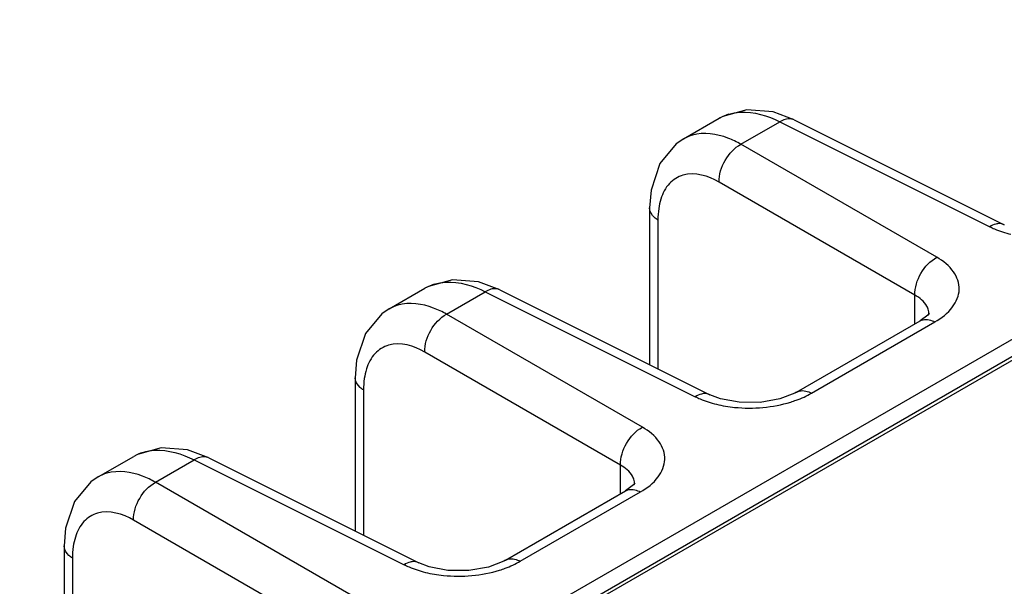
# Model space of a CAD drawing. Header units: inches. Extents: x 0 to 34, y 0 to 22.
# Tile 34 of 137: x 3.389 to 4.328, y 18.225 to 18.765. Entities that reach past the tile are written whole.
import ezdxf

# ---------------------------------------------------------------- set-up
doc = ezdxf.new("R2010")
doc.units = ezdxf.units.IN
doc.header["$LTSCALE"] = 1.87
doc.header["$MEASUREMENT"] = 0
doc.layers.get('0').update_dxf_attribs({"linetype": 'CONTINUOUS'})

msp = doc.modelspace()

# ---------------------------------------------------------------- linework, layer by layer
at = {"color": 7, "linetype": 'CONTINUOUS'}
for p, q in [((1.86348, 17.03278), (8.05667, 20.60865)), ((3.39563, 17.90104), (8.06904, 20.59941)), ((3.40114, 17.90058), (8.07452, 20.59893)), ((4.06003, 18.67284), (4.0566, 18.671)), ((4.12818, 18.66955), (4.1079, 18.67711)), ((4.02261, 18.65138), (4.05665, 18.67103)), ((4.07729, 18.6463), (4.11426, 18.66765)), ((4.11426, 18.66765), (4.31455, 18.56762)), ((4.12818, 18.66956), (4.32847, 18.56952)), ((4.02268, 18.65142), (4.01555, 18.64656)), ((4.26406, 18.53846), (4.07729, 18.6463)), ((4.2432, 18.50232), (4.05642, 18.61016)), ((3.99015, 18.58563), (3.99015, 18.43609)), ((3.99808, 18.574), (3.99808, 18.43213)), ((4.32849, 18.56951), (4.32847, 18.56952)), ((3.84735, 18.50741), (3.82707, 18.51497)), ((3.74179, 18.48923), (3.77582, 18.50889)), ((3.77921, 18.5107), (3.77578, 18.50886)), ((3.79646, 18.48416), (3.83344, 18.50551)), ((3.83344, 18.50551), (4.03372, 18.40547)), ((3.84735, 18.50741), (4.04764, 18.40737)), ((4.24319, 18.47495), (4.2432, 18.50232)), ((3.74186, 18.48927), (3.73472, 18.48441)), ((3.98323, 18.37632), (3.79646, 18.48416)), ((4.25667, 18.48402), (4.25667, 18.48408)), ((4.13042, 18.40983), (4.24809, 18.47777)), ((4.14447, 18.40878), (4.26212, 18.47672)), ((4.25547, 18.48339), (4.24809, 18.47777)), ((4.24809, 18.47777), (4.24809, 18.47777)), ((3.96237, 18.34017), (3.7756, 18.44802)), ((3.70932, 18.42349), (3.70932, 18.27732)), ((3.71726, 18.41186), (3.71726, 18.27336)), ((4.04766, 18.40736), (4.04764, 18.40737)), ((3.56966, 18.34707), (3.54938, 18.35463)), ((3.4641, 18.3289), (3.49813, 18.34855)), ((3.50152, 18.35036), (3.49808, 18.34852)), ((3.51877, 18.32382), (3.55574, 18.34517)), ((3.55574, 18.34517), (3.75603, 18.24514)), ((3.56966, 18.34707), (3.76995, 18.24704)), ((3.96237, 18.3128), (3.96237, 18.34017)), ((3.46416, 18.32894), (3.45703, 18.32408)), ((3.70554, 18.21598), (3.51877, 18.32382)), ((3.85273, 18.2495), (3.96726, 18.31563)), ((3.96726, 18.31563), (3.96727, 18.31563)), ((3.97464, 18.32124), (3.96727, 18.31563)), ((3.97585, 18.32188), (3.97585, 18.32194)), ((3.86677, 18.24845), (3.9813, 18.31457)), ((3.68468, 18.17984), (3.4979, 18.28768)), ((3.43163, 18.26315), (3.43163, 18.00636)), ((3.43956, 18.25152), (3.43956, 18.01094)), ((3.76997, 18.24703), (3.76995, 18.24704))]:
    msp.add_line(p, q, dxfattribs=at)
for points in [[(4.1079, 18.67711), (4.08285, 18.6792), (4.06003, 18.67284)], [(4.01555, 18.64656), (3.99993, 18.6278), (3.99148, 18.60254), (3.99015, 18.58562)], [(3.82707, 18.51497), (3.80203, 18.51705), (3.77921, 18.5107)], [(3.73472, 18.48441), (3.71911, 18.46565), (3.71065, 18.44039), (3.70933, 18.42347)], [(4.25672, 18.48476), (4.25683, 18.48522), (4.25547, 18.48339)], [(4.13042, 18.40983), (4.12883, 18.40895), (4.11428, 18.40332), (4.09545, 18.40002), (4.07543, 18.40011), (4.05771, 18.40347), (4.04766, 18.40736)], [(3.54938, 18.35463), (3.52434, 18.35672), (3.50152, 18.35036)], [(3.45703, 18.32408), (3.44141, 18.30532), (3.43296, 18.28006), (3.43163, 18.26314)], [(3.9759, 18.32261), (3.976, 18.32307), (3.97464, 18.32124)], [(3.85273, 18.2495), (3.85114, 18.24862), (3.83659, 18.24298), (3.81776, 18.23968), (3.79773, 18.23978), (3.78002, 18.24313), (3.76997, 18.24703)]]:
    msp.add_lwpolyline(points, dxfattribs=at)
for centre, radius, start, end in [((4.07788, 18.63416), 0.04254, 107.02037, 119.93979), ((4.0416, 18.61842), 0.03803, 106.26909, 119.8368), ((3.79706, 18.47202), 0.04254, 107.02037, 119.93979), ((3.76078, 18.45627), 0.03803, 106.26909, 119.8368), ((4.24152, 18.48407), 0.01515, 3.08372, 14.17241), ((4.24169, 18.48409), 0.01498, 359.98842, 3.0412), ((3.51936, 18.31168), 0.04254, 107.02037, 119.93979), ((3.48309, 18.29594), 0.03803, 106.26909, 119.8368), ((3.9607, 18.32192), 0.01515, 3.08372, 14.17241), ((3.96087, 18.32194), 0.01498, 359.98842, 3.0412)]:
    msp.add_arc(centre, radius, start, end, dxfattribs=at)
for points, knots in [([(4.06543, 18.67484), (4.06901, 18.67594), (4.08564, 18.67877), (4.10271, 18.67353), (4.11426, 18.66765)], [0, 0, 0, 0, 0.22406, 1, 1, 1, 1]), ([(4.12818, 18.66956), (4.12722, 18.67003), (4.12252, 18.67146), (4.11744, 18.66962), (4.11426, 18.66765)], [0, 0, 0, 0, 0.222633, 1, 1, 1, 1]), ([(4.07729, 18.6463), (4.07331, 18.64856), (4.0591, 18.65551), (4.04185, 18.65811), (4.03095, 18.65493)], [0, 0, 0, 0, 0.287044, 1, 1, 1, 1]), ([(4.05642, 18.61016), (4.05621, 18.61734), (4.06089, 18.63168), (4.07097, 18.64289), (4.07729, 18.6463)], [0, 0, 0, 0, 0.499994, 1, 1, 1, 1]), ([(4.05642, 18.61016), (4.04629, 18.61601), (4.02756, 18.62193), (4.00755, 18.60936), (4.00258, 18.59941), (4.00088, 18.59404)], [0, 0, 0, 0, 0.522796, 0.748226, 1, 1, 1, 1]), ([(3.99808, 18.574), (3.99689, 18.57474), (3.99304, 18.57751), (3.99015, 18.58222), (3.99014, 18.58562)], [0, 0, 0, 0, 0.291467, 1, 1, 1, 1]), ([(4.3223, 18.57051), (4.32167, 18.57044), (4.31893, 18.56993), (4.31636, 18.56874), (4.31455, 18.56762)], [0, 0, 0, 0, 0.230672, 1, 1, 1, 1]), ([(4.31455, 18.56762), (4.31606, 18.56686), (4.32258, 18.56387), (4.32944, 18.56167), (4.33475, 18.56038)], [0, 0, 0, 0, 0.237162, 1, 1, 1, 1]), ([(4.24319, 18.50232), (4.24298, 18.5095), (4.24766, 18.52384), (4.25774, 18.53505), (4.26406, 18.53846)], [0, 0, 0, 0, 0.499994, 1, 1, 1, 1]), ([(4.26212, 18.47672), (4.26856, 18.48043), (4.27954, 18.48869), (4.28779, 18.50758), (4.28088, 18.52677), (4.27023, 18.5349), (4.26406, 18.53846)], [0, 0, 0, 0, 0.282398, 0.508681, 0.729143, 1, 1, 1, 1]), ([(3.7846, 18.51269), (3.78818, 18.51379), (3.80481, 18.51662), (3.82189, 18.51138), (3.83344, 18.50551)], [0, 0, 0, 0, 0.22406, 1, 1, 1, 1]), ([(3.84735, 18.50741), (3.84639, 18.50789), (3.8417, 18.50932), (3.83662, 18.50747), (3.83344, 18.50551)], [0, 0, 0, 0, 0.222633, 1, 1, 1, 1]), ([(3.79646, 18.48416), (3.79249, 18.48641), (3.77827, 18.49336), (3.76102, 18.49597), (3.75012, 18.49279)], [0, 0, 0, 0, 0.287044, 1, 1, 1, 1]), ([(4.25621, 18.48778), (4.25586, 18.48919), (4.25331, 18.49539), (4.24771, 18.49982), (4.2432, 18.50232)], [0, 0, 0, 0, 0.220033, 1, 1, 1, 1]), ([(3.7756, 18.44802), (3.77539, 18.45519), (3.78006, 18.46953), (3.79015, 18.48075), (3.79646, 18.48416)], [0, 0, 0, 0, 0.499994, 1, 1, 1, 1]), ([(4.24809, 18.47778), (4.24902, 18.47831), (4.25363, 18.48003), (4.25882, 18.47849), (4.26212, 18.47672)], [0, 0, 0, 0, 0.222728, 1, 1, 1, 1]), ([(3.7756, 18.44802), (3.76546, 18.45387), (3.74674, 18.45979), (3.72673, 18.44722), (3.72175, 18.43727), (3.72006, 18.43189)], [0, 0, 0, 0, 0.522796, 0.748226, 1, 1, 1, 1]), ([(3.71726, 18.41186), (3.71607, 18.41259), (3.71222, 18.41537), (3.70932, 18.42008), (3.70932, 18.42347)], [0, 0, 0, 0, 0.291467, 1, 1, 1, 1]), ([(4.12474, 18.40034), (4.12653, 18.4009), (4.13332, 18.40318), (4.13989, 18.40614), (4.14447, 18.40878)], [0, 0, 0, 0, 0.262268, 1, 1, 1, 1]), ([(4.13043, 18.40984), (4.13136, 18.41038), (4.13597, 18.41209), (4.14117, 18.41055), (4.14447, 18.40878)], [0, 0, 0, 0, 0.222733, 1, 1, 1, 1]), ([(4.04148, 18.40837), (4.04084, 18.40829), (4.03811, 18.40779), (4.03554, 18.40659), (4.03372, 18.40547)], [0, 0, 0, 0, 0.230672, 1, 1, 1, 1]), ([(4.03372, 18.40547), (4.03524, 18.40471), (4.04175, 18.40173), (4.04861, 18.39953), (4.05392, 18.39823)], [0, 0, 0, 0, 0.237162, 1, 1, 1, 1]), ([(4.05392, 18.39823), (4.05961, 18.39684), (4.08309, 18.39297), (4.10763, 18.39506), (4.12474, 18.40034)], [0, 0, 0, 0, 0.246524, 1, 1, 1, 1]), ([(3.96236, 18.34018), (3.96216, 18.34735), (3.96683, 18.36169), (3.97691, 18.37291), (3.98323, 18.37632)], [0, 0, 0, 0, 0.499994, 1, 1, 1, 1]), ([(3.9813, 18.31457), (3.98773, 18.31829), (3.99871, 18.32655), (4.00697, 18.34544), (4.00006, 18.36462), (3.98941, 18.37276), (3.98323, 18.37632)], [0, 0, 0, 0, 0.282398, 0.508681, 0.729143, 1, 1, 1, 1]), ([(3.50691, 18.35236), (3.51049, 18.35346), (3.52712, 18.35629), (3.54419, 18.35105), (3.55574, 18.34517)], [0, 0, 0, 0, 0.22406, 1, 1, 1, 1]), ([(3.56966, 18.34707), (3.5687, 18.34755), (3.56401, 18.34898), (3.55892, 18.34714), (3.55574, 18.34517)], [0, 0, 0, 0, 0.222633, 1, 1, 1, 1]), ([(3.51877, 18.32382), (3.51479, 18.32608), (3.50058, 18.33302), (3.48333, 18.33563), (3.47243, 18.33245)], [0, 0, 0, 0, 0.287044, 1, 1, 1, 1]), ([(3.97539, 18.32563), (3.97503, 18.32704), (3.97248, 18.33324), (3.96689, 18.33768), (3.96237, 18.34018)], [0, 0, 0, 0, 0.220033, 1, 1, 1, 1]), ([(3.4979, 18.28768), (3.4977, 18.29486), (3.50237, 18.3092), (3.51245, 18.32041), (3.51877, 18.32382)], [0, 0, 0, 0, 0.499994, 1, 1, 1, 1]), ([(3.96727, 18.31563), (3.9682, 18.31617), (3.97281, 18.31788), (3.978, 18.31634), (3.9813, 18.31457)], [0, 0, 0, 0, 0.222728, 1, 1, 1, 1]), ([(3.4979, 18.28768), (3.48777, 18.29353), (3.46905, 18.29945), (3.44904, 18.28688), (3.44406, 18.27693), (3.44237, 18.27156)], [0, 0, 0, 0, 0.522796, 0.748226, 1, 1, 1, 1]), ([(3.43956, 18.25152), (3.43838, 18.25226), (3.43453, 18.25503), (3.43163, 18.25974), (3.43163, 18.26314)], [0, 0, 0, 0, 0.291467, 1, 1, 1, 1]), ([(3.85274, 18.24951), (3.85367, 18.25004), (3.85828, 18.25176), (3.86347, 18.25022), (3.86677, 18.24845)], [0, 0, 0, 0, 0.222733, 1, 1, 1, 1]), ([(3.76379, 18.24803), (3.76315, 18.24796), (3.76042, 18.24745), (3.75784, 18.24626), (3.75603, 18.24514)], [0, 0, 0, 0, 0.230672, 1, 1, 1, 1]), ([(3.75603, 18.24514), (3.75755, 18.24438), (3.76406, 18.24139), (3.77092, 18.23919), (3.77623, 18.2379)], [0, 0, 0, 0, 0.237162, 1, 1, 1, 1]), ([(3.77623, 18.2379), (3.78192, 18.23651), (3.8054, 18.23264), (3.82994, 18.23472), (3.84705, 18.24001)], [0, 0, 0, 0, 0.246524, 1, 1, 1, 1]), ([(3.84705, 18.24001), (3.84884, 18.24056), (3.85563, 18.24284), (3.8622, 18.2458), (3.86677, 18.24845)], [0, 0, 0, 0, 0.262268, 1, 1, 1, 1])]:
    msp.add_open_spline(points, degree=3, knots=knots, dxfattribs=at)
for points in [[(4.00088, 18.59404), (3.99994, 18.59105), (3.99928, 18.58798), (3.99883, 18.58488)], [(3.99883, 18.58488), (3.99831, 18.58128), (3.99808, 18.57764), (3.99808, 18.574)], [(4.32847, 18.56952), (4.32661, 18.57045), (4.32437, 18.57074), (4.3223, 18.57051)], [(3.72006, 18.43189), (3.71912, 18.42891), (3.71845, 18.42583), (3.71801, 18.42273)], [(3.71801, 18.42273), (3.71749, 18.41914), (3.71726, 18.41549), (3.71726, 18.41186)], [(4.04764, 18.40737), (4.04578, 18.4083), (4.04355, 18.4086), (4.04148, 18.40837)], [(3.44237, 18.27156), (3.44143, 18.26857), (3.44076, 18.26549), (3.44031, 18.2624)], [(3.44031, 18.2624), (3.43979, 18.2588), (3.43956, 18.25516), (3.43956, 18.25152)], [(3.76995, 18.24704), (3.76809, 18.24797), (3.76585, 18.24826), (3.76379, 18.24803)]]:
    msp.add_open_spline(points, degree=3, dxfattribs=at)

doc.saveas('drawing.dxf')
